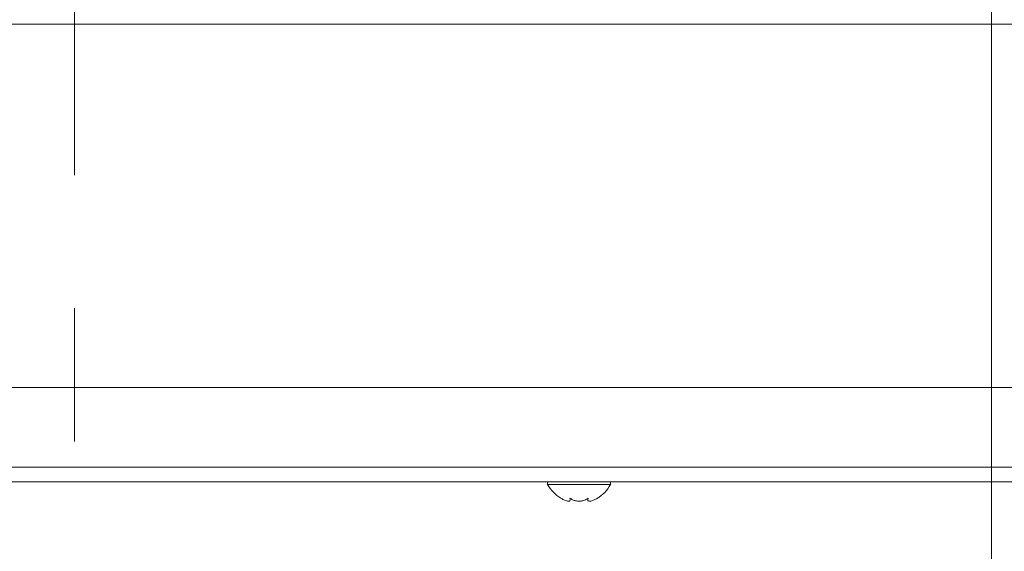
# Model space of a CAD drawing. Header units: millimetres. Extents: x 0 to 8410, y 0 to 5940.
# Tile 14 of 256: x 1256 to 1444, y 1380 to 1481. Entities that reach past the tile are written whole.
import ezdxf

# ---------------------------------------------------------------- set-up
doc = ezdxf.new("R2010")
doc.units = ezdxf.units.MM
doc.header["$LTSCALE"] = 10
doc.linetypes.add('CENTERX2', pattern=[20.32, 12.7, -2.54, 2.54, -2.54])
doc.styles.add('SLDTEXTSTYLE0', font='TXT', dxfattribs={"width": 0.605})
doc.dimstyles.new('SLDDIMSTYLE0', dxfattribs={"dimtxt": 50, "dimasz": 50, "dimexe": 0, "dimexo": 0.0625, "dimgap": 12.5, "dimtad": 1, "dimtoh": 1, "dimdec": 1, "dimrnd": 1e-09, "dimzin": 12, "dimdsep": 46, "dimtxsty": 'SLDTEXTSTYLE0', "dimsah": 1, "dimcen": 0.09, "dimadec": 0, "dimazin": 0, "dimtfac": 1, "dimtofl": 0, "dimtmove": 0, "dimatfit": 3, "dimfxl": 1, "dimfrac": 2, "dimtolj": 1, "dimtzin": 12, "dimarcsym": 0})

# ---------------------------------------------------------------- blocks, each defined once
blk = doc.blocks.new('*D2')
at = {"color": 7, "linetype": 'Continuous', "lineweight": 0}
for p, q in [((1441.19, 1878.04), (1441.19, 1213.4)), ((1266.19, 1248.39), (1266.19, 1213.4)), ((1441.19, 1228.4), (1266.19, 1228.4))]:
    blk.add_line(p, q, dxfattribs=at)
for points in [[(1266.19, 1228.4), (1316.19, 1220.9), (1316.19, 1235.9)], [(1441.19, 1228.4), (1391.19, 1235.9), (1391.19, 1220.9)]]:
    blk.add_solid(points, dxfattribs=at)
at = {"color": 7, "linetype": 'Continuous', "lineweight": 0, "insert": (1296.4, 1292.85), "char_height": 50, "attachment_point": 1, "style": 'SLDTEXTSTYLE0'}
blk.add_mtext('175', dxfattribs=at)
blk = doc.blocks.new('*D8')
at = {"color": 7, "linetype": 'Continuous', "lineweight": 0}
for p, q in [((1441.19, 1878.04), (715.54, 1878.04)), ((730.54, 1878.04), (730.54, 1383.04)), ((1102.29, 1383.04), (715.54, 1383.04))]:
    blk.add_line(p, q, dxfattribs=at)
for points in [[(730.54, 1878.04), (723.04, 1828.04), (738.04, 1828.04)], [(730.54, 1383.04), (738.04, 1433.04), (723.04, 1433.04)]]:
    blk.add_solid(points, dxfattribs=at)
at = {"color": 7, "linetype": 'Continuous', "lineweight": 0, "insert": (666.09, 1573.26), "char_height": 50, "attachment_point": 1, "rotation": 90, "style": 'SLDTEXTSTYLE0'}
blk.add_mtext('495', dxfattribs=at)
blk = doc.blocks.new('*D9')
at = {"color": 7, "linetype": 'Continuous', "lineweight": 0}
for p, q in [((1441.19, 3305.04), (615.54, 3305.04)), ((630.54, 3305.04), (630.54, 1383.04)), ((1102.29, 1383.04), (615.54, 1383.04))]:
    blk.add_line(p, q, dxfattribs=at)
for points in [[(630.54, 3305.04), (623.04, 3255.04), (638.04, 3255.04)], [(630.54, 1383.04), (638.04, 1433.04), (623.04, 1433.04)]]:
    blk.add_solid(points, dxfattribs=at)
at = {"color": 7, "linetype": 'Continuous', "lineweight": 0, "insert": (566.09, 2267.66), "char_height": 50, "attachment_point": 1, "rotation": 90, "style": 'SLDTEXTSTYLE0'}
blk.add_mtext('1922', dxfattribs=at)

msp = doc.modelspace()

# ---------------------------------------------------------------- linework, layer by layer
at = {"color": 7, "linetype": 'CENTERX2', "lineweight": 0}
msp.add_line((1266.190786, 1248.38779), (1266.190786, 1765.919538), dxfattribs=at)
at = {"color": 8, "linetype": 'Continuous', "lineweight": 0}
for p, q in [((1483.686704, 1480.391681), (1200.870234, 1480.391681)), ((1201.937999, 1395.887757), (1485.879544, 1395.887757))]:
    msp.add_line(p, q, dxfattribs=at)
at = {"color": 7, "linetype": 'Continuous', "lineweight": 0}
for p, q in [((1202.237334, 1411.044765), (1486.490462, 1411.044765)), ((1482.548613, 1393.044764), (1202.965144, 1393.044764)), ((1356.463808, 1393.044764), (1356.463808, 1392.544764)), ((1356.463808, 1392.544764), (1368.46381, 1392.544764)), ((1368.46381, 1392.544764), (1368.46381, 1393.044764)), ((1360.713806, 1389.952084), (1360.761661, 1389.666074)), ((1360.79264, 1389.666074), (1360.79264, 1389.895742)), ((1364.134971, 1389.908516), (1364.134971, 1389.659215))]:
    msp.add_line(p, q, dxfattribs=at)
for centre, start, end in [((1362.583197, 1395.943746), 209.04974724, 239.17324325), ((1362.344419, 1395.943746), 300.39715205, 330.95025276)]:
    msp.add_arc(centre, 7, start, end, dxfattribs=at)
for points, knots in [([(1360.772136, 1389.546328), (1360.73383, 1389.488982), (1360.655046, 1389.371038), (1360.300898, 1389.374374), (1359.813412, 1389.514956), (1359.345851, 1389.729124), (1359.057484, 1389.897414), (1358.963806, 1389.952084)], [0, 0, 0, 0, 0.21667899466, 0.44564084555, 0.66260472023, 0.89039451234, 1, 1, 1, 1]), ([(1364.213806, 1389.952084), (1363.990062, 1389.804198), (1363.602387, 1389.54796), (1362.841497, 1389.37846), (1362.136693, 1389.37248), (1361.474122, 1389.515474), (1361.009663, 1389.729049), (1360.786357, 1389.897391), (1360.713806, 1389.952084)], [0, 0, 0, 0, 0.2355527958, 0.4081354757, 0.5811329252, 0.7450628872, 0.9171727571, 1, 1, 1, 1]), ([(1365.963805, 1389.952084), (1365.694338, 1389.804189), (1365.227452, 1389.547943), (1364.655278, 1389.378455), (1364.29669, 1389.372485), (1364.125272, 1389.515489), (1364.127519, 1389.729064), (1364.192648, 1389.897399), (1364.213806, 1389.952084)], [0, 0, 0, 0, 0.2355667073, 0.4081494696, 0.5811455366, 0.7450755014, 0.9171864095, 1, 1, 1, 1])]:
    msp.add_open_spline(points, degree=3, knots=knots, dxfattribs=at)

# ---------------------------------------------------------------- dimensions: what is measured, and where the dimension line sits
for base, p1, picture, middle in [((630.538944, 1383.044765), (1441.190786, 3305.044765), '*D9', (630.538944, 2344.044765)), ((730.538944, 1383.044765), (1441.190786, 1878.044765), '*D8', (730.538944, 1630.544765))]:
    dim = msp.add_linear_dim(base=base, p1=p1, p2=(1102.291642, 1383.044765), angle=90, dimstyle='SLDDIMSTYLE0', dxfattribs=at)
    dim.commit()
    dim.dimension.update_dxf_attribs({"geometry": picture, "text_midpoint": middle, "dimtype": 160})
dim = msp.add_linear_dim(base=(1266.190786, 1228.398544), p1=(1441.190786, 1878.044765), p2=(1266.190786, 1248.38779), dimstyle='SLDDIMSTYLE0', dxfattribs=at)
dim.commit()
dim.dimension.update_dxf_attribs({"geometry": '*D2', "text_midpoint": (1353.690786, 1228.398544), "dimtype": 160})

doc.saveas('drawing.dxf')
